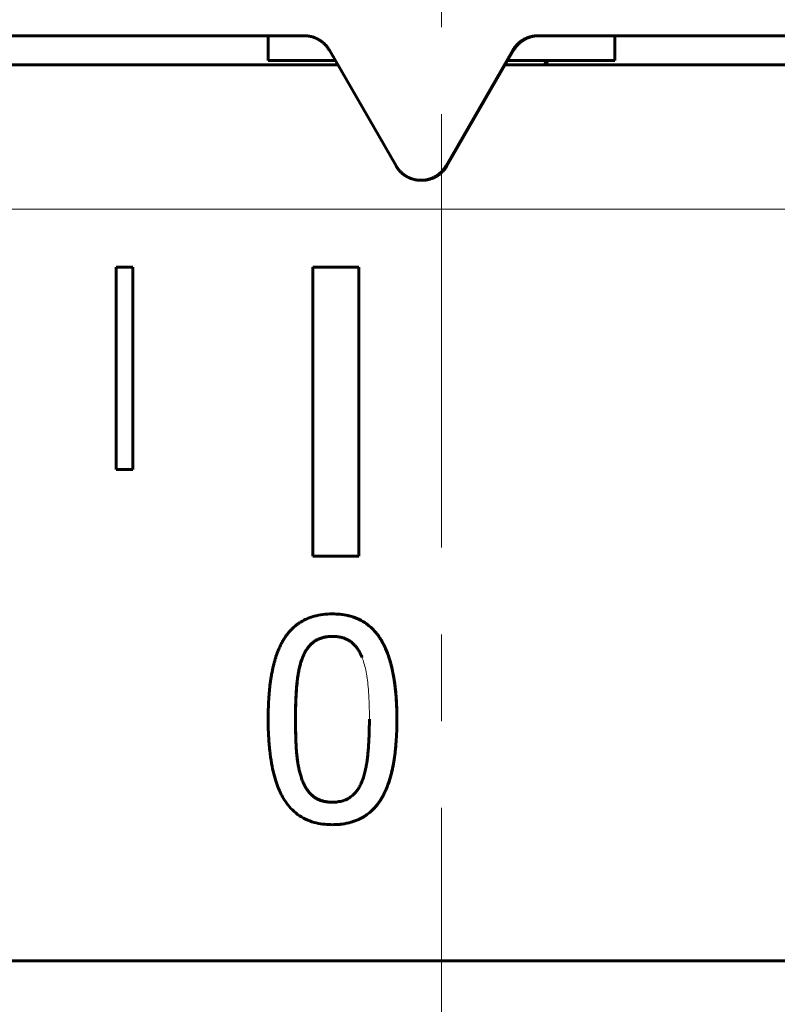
# Model space of a CAD drawing. Header units: millimetres. Extents: x -208 to 689, y -548 to 352.
# Tile 23 of 30: x -7 to 6, y 308 to 325. Entities that reach past the tile are written whole.
import ezdxf

# ---------------------------------------------------------------- set-up
doc = ezdxf.new("R2010")
doc.units = ezdxf.units.MM
for name, pattern in [('K5LT_AXLED', [12, 7.5, -1.5, 1.5, -1.5]), ('K5LT_BASIC', [0]), ('K5LT_THIN', [0])]:
    doc.linetypes.add(name, pattern=pattern)
doc.styles.add('KDIMTEXTSTYLE', font='GOST_AU.SHX', dxfattribs={"width": 0.96, "oblique": 15, "height": 5})
doc.styles.add('KTEXTSTYLE', font='GOST_AU.SHX', dxfattribs={"width": 0.96, "height": 5})
doc.dimstyles.new('KDIMSTYLE (1.00)', dxfattribs={"dimtxt": 5, "dimasz": 1, "dimexe": 2, "dimexo": 0, "dimgap": 1, "dimtad": 1, "dimtxsty": 'KDIMTEXTSTYLE', "dimsah": 1, "dimcen": 0, "dimdle": 1, "dimadec": 0, "dimazin": 0, "dimtfac": 0.667, "dimtmove": 0, "dimatfit": 3, "dimfxl": 1, "dimtvp": 1, "dimtolj": 1, "dimtzin": 0, "dimarcsym": 0})

# ---------------------------------------------------------------- blocks, each defined once
blk = doc.blocks.new('D0')
for points in [[(-198.809, 328.147), (-199.467, 333.147), (-200.126, 328.147), (-199.467, 328.647)], [(-199.467, 3), (-198.809, 8), (-199.467, 7.5), (-200.126, 8)]]:
    blk.add_hatch(color=7).paths.add_polyline_path(points)
at = {"color": 7, "linetype": 'K5LT_THIN', "lineweight": 18}
for p, q in [((0, 333.147), (-201.467, 333.147)), ((-200.126, 328.147), (-199.467, 333.147)), ((-199.467, 333.147), (-198.809, 328.147)), ((-199.467, 3), (-199.467, 333.147)), ((-199.467, 328.647), (-200.126, 328.147)), ((-198.809, 328.147), (-199.467, 328.647)), ((-199.467, 3), (-200.126, 8)), ((-200.126, 8), (-199.467, 7.5)), ((-199.467, 7.5), (-198.809, 8)), ((-198.809, 8), (-199.467, 3)), ((3.754, 3), (-201.467, 3))]:
    blk.add_line(p, q, dxfattribs=at)
blk.add_wipeout([(-200.467, 152.526), (-207.603, 152.526), (-207.603, 163.036), (-200.467, 163.036)])
at = {"color": 7, "insert": (-207.002, 152.526), "char_height": 5, "attachment_point": 1, "rotation": 90, "style": 'KTEXTSTYLE'}
blk.add_mtext('\\H3.5;\\W0.965;\\Q15;\\Q15;\\H5.00;329', dxfattribs=at)
blk = doc.blocks.new('KDIMARROW_01')
blk.add_hatch(color=0).paths.add_polyline_path([(0, 0), (-5, 0.658), (-4.5, 0), (-5, -0.658)])
at = {"color": 0, "linetype": 'K5LT_THIN', "lineweight": 18}
for p, q in [((-4.5, 0), (-5, 0.658)), ((-5, 0.658), (0, 0)), ((0, 0), (-5, -0.658)), ((-5, -0.658), (-4.5, 0)), ((0, 0), (-1, 0))]:
    blk.add_line(p, q, dxfattribs=at)
blk = doc.blocks.new('D2')
for points in [[(-76.145, 344.064), (-71.145, 344.722), (-71.645, 344.064), (-71.145, 343.405)], [(0, 344.064), (-5, 344.722), (-4.5, 344.064), (-5, 343.405)]]:
    blk.add_hatch(color=7).paths.add_polyline_path(points)
at = {"color": 7, "linetype": 'K5LT_THIN', "lineweight": 18}
for p, q in [((-76.145, 77), (-76.145, 346.064)), ((0, 333.147), (0, 346.064)), ((-76.145, 344.064), (-71.145, 344.722)), ((-71.145, 344.722), (-71.645, 344.064)), ((-4.5, 344.064), (-5, 344.722)), ((-5, 344.722), (0, 344.064)), ((-71.145, 343.405), (-76.145, 344.064)), ((-76.145, 344.064), (0, 344.064)), ((-71.645, 344.064), (-71.145, 343.405)), ((0, 344.064), (-5, 343.405)), ((-5, 343.405), (-4.5, 344.064))]:
    blk.add_line(p, q, dxfattribs=at)
blk.add_wipeout([(-42.157, 345.064), (-42.157, 352.199), (-34.314, 352.199), (-34.314, 345.064)])
at = {"color": 7, "insert": (-42.157, 351.598), "char_height": 5, "attachment_point": 1, "style": 'KTEXTSTYLE'}
blk.add_mtext('\\H3.5;\\W0.965;\\Q15;\\Q15;\\H5.00;76', dxfattribs=at)

msp = doc.modelspace()

# ---------------------------------------------------------------- linework, layer by layer
at = {"color": 30, "linetype": 'K5LT_AXLED', "lineweight": 18, "true_color": 0xff8000}
msp.add_line((0, 335.147), (0, 1), dxfattribs=at)
at = {"color": 150, "linetype": 'K5LT_BASIC', "lineweight": 60, "true_color": 0x0080ff}
for p, q in [((-16.276, 324.5), (-2.374, 324.5)), ((-3, 324.5), (-3, 324.071)), ((1.667, 324.5), (15.721, 324.5)), ((3, 324.5), (3, 324.071)), ((-1.942, 324.25), (-0.788, 322.25)), ((0.078, 322.25), (1.233, 324.25)), ((1.247, 324.25), (0.092, 322.25)), ((-1.797, 324), (-12.742, 324)), ((-1.838, 324.071), (-3, 324.071)), ((15.721, 324), (1.103, 324)), ((1.969, 324.071), (1.144, 324.071)), ((1.784, 324), (1.824, 324.071)), ((1.838, 324.071), (1.797, 324)), ((3, 324.071), (1.969, 324.071)), ((-0.355, 322), (-0.341, 322)), ((-0.341, 322), (-0.341, 322)), ((-5.345, 320.5), (-5.632, 320.5)), ((-5.632, 320.5), (-5.632, 317)), ((-5.342, 320.5), (-5.345, 320.5)), ((-5.345, 317), (-5.345, 320.5)), ((-5.342, 320.5), (-5.342, 317)), ((-2.228, 320.5), (-1.431, 320.5)), ((-2.228, 315.5), (-2.228, 320.5)), ((-1.431, 320.5), (-1.431, 315.5)), ((-1.43, 320.5), (-1.431, 320.5)), ((-1.43, 320.5), (-1.43, 315.5)), ((-5.632, 317), (-5.345, 317)), ((-5.342, 317), (-5.345, 317)), ((-1.431, 315.5), (-2.228, 315.5)), ((-1.43, 315.5), (-1.431, 315.5)), ((31.552, 308.5), (-31.552, 308.5))]:
    msp.add_line(p, q, dxfattribs=at)
at = {"color": 7, "linetype": 'K5LT_THIN', "lineweight": 18}
for p, q in [((1.233, 324.25), (1.247, 324.25)), ((0.092, 322.25), (0.078, 322.25)), ((-14.673, 321.5), (12.071, 321.5)), ((-2.407, 313.743), (-2.408, 313.743)), ((-0.773, 312.679), (-0.773, 312.679))]:
    msp.add_line(p, q, dxfattribs=at)
at = {"color": 150, "linetype": 'K5LT_BASIC', "lineweight": 60, "true_color": 0x0080ff}
for points, knots in [([(-1.942, 324.25), (-1.944, 324.255), (-1.95, 324.264), (-1.958, 324.277), (-1.967, 324.289), (-1.976, 324.302), (-1.985, 324.313), (-1.994, 324.325), (-2.003, 324.335), (-2.013, 324.345), (-2.023, 324.355), (-2.032, 324.364), (-2.042, 324.373), (-2.051, 324.382), (-2.061, 324.39), (-2.071, 324.397), (-2.081, 324.405), (-2.09, 324.412), (-2.1, 324.418), (-2.11, 324.424), (-2.119, 324.43), (-2.129, 324.435), (-2.138, 324.44), (-2.146, 324.445), (-2.155, 324.449), (-2.163, 324.453), (-2.172, 324.457), (-2.18, 324.461), (-2.189, 324.464), (-2.2, 324.469), (-2.215, 324.474), (-2.233, 324.48), (-2.251, 324.485), (-2.267, 324.488), (-2.281, 324.491), (-2.294, 324.494), (-2.308, 324.496), (-2.322, 324.497), (-2.34, 324.499), (-2.357, 324.5), (-2.369, 324.5), (-2.374, 324.5)], [0, 0, 0, 0, 0.029596, 0.05918, 0.088636, 0.117631, 0.146289, 0.174255, 0.201811, 0.228794, 0.255578, 0.281548, 0.306981, 0.331716, 0.356338, 0.380375, 0.40399, 0.426859, 0.449412, 0.471013, 0.491943, 0.511913, 0.531518, 0.55017, 0.568232, 0.585504, 0.602565, 0.619189, 0.635565, 0.656842, 0.686789, 0.725831, 0.761948, 0.791573, 0.818513, 0.843934, 0.867956, 0.896873, 0.93032, 0.968209, 1, 1, 1, 1]), ([(1.667, 324.5), (1.663, 324.5), (1.656, 324.5), (1.645, 324.5), (1.635, 324.499), (1.624, 324.498), (1.613, 324.497), (1.603, 324.496), (1.592, 324.494), (1.581, 324.493), (1.57, 324.491), (1.559, 324.488), (1.544, 324.485), (1.526, 324.48), (1.504, 324.473), (1.483, 324.465), (1.467, 324.458), (1.454, 324.453), (1.443, 324.447), (1.432, 324.442), (1.421, 324.436), (1.41, 324.429), (1.399, 324.423), (1.389, 324.416), (1.378, 324.408), (1.368, 324.401), (1.358, 324.393), (1.348, 324.385), (1.339, 324.378), (1.33, 324.369), (1.321, 324.361), (1.313, 324.353), (1.305, 324.345), (1.297, 324.337), (1.29, 324.329), (1.283, 324.321), (1.277, 324.314), (1.271, 324.306), (1.265, 324.298), (1.26, 324.291), (1.255, 324.284), (1.25, 324.277), (1.246, 324.27), (1.241, 324.263), (1.237, 324.257), (1.235, 324.252), (1.233, 324.25)], [0, 0, 0, 0, 0.021435, 0.042634, 0.063629, 0.084389, 0.10507, 0.125641, 0.146199, 0.16668, 0.18713, 0.209799, 0.234684, 0.271221, 0.317519, 0.36204, 0.395516, 0.417926, 0.440552, 0.463681, 0.487102, 0.511051, 0.535191, 0.559516, 0.583834, 0.608067, 0.632234, 0.656188, 0.679986, 0.70348, 0.726806, 0.749366, 0.771375, 0.792592, 0.813593, 0.833819, 0.853529, 0.872373, 0.890922, 0.908528, 0.925463, 0.941371, 0.956871, 0.971645, 0.986027, 1, 1, 1, 1]), ([(1.247, 324.25), (1.25, 324.255), (1.255, 324.264), (1.264, 324.277), (1.273, 324.289), (1.281, 324.302), (1.291, 324.313), (1.3, 324.325), (1.309, 324.335), (1.319, 324.345), (1.328, 324.355), (1.338, 324.364), (1.348, 324.373), (1.357, 324.382), (1.367, 324.39), (1.377, 324.397), (1.387, 324.405), (1.396, 324.412), (1.406, 324.418), (1.416, 324.424), (1.425, 324.43), (1.435, 324.435), (1.444, 324.44), (1.452, 324.445), (1.461, 324.449), (1.47, 324.453), (1.478, 324.457), (1.486, 324.461), (1.495, 324.464), (1.506, 324.469), (1.521, 324.474), (1.539, 324.48), (1.557, 324.485), (1.573, 324.488), (1.587, 324.491), (1.6, 324.494), (1.614, 324.496), (1.629, 324.497), (1.646, 324.499), (1.664, 324.5), (1.675, 324.5), (1.681, 324.5)], [0, 0, 0, 0, 0.029594, 0.059175, 0.088629, 0.117622, 0.146278, 0.174241, 0.201795, 0.228777, 0.255558, 0.281528, 0.306961, 0.331696, 0.356319, 0.380357, 0.403973, 0.426844, 0.449398, 0.471001, 0.491933, 0.511906, 0.531514, 0.550168, 0.568233, 0.585507, 0.602571, 0.619197, 0.635576, 0.656856, 0.686806, 0.72585, 0.761968, 0.791594, 0.818532, 0.843951, 0.867971, 0.896885, 0.930329, 0.968213, 1, 1, 1, 1]), ([(-0.355, 322), (-0.356, 322), (-0.36, 322), (-0.369, 322), (-0.381, 322.001), (-0.393, 322.001), (-0.404, 322.002), (-0.416, 322.004), (-0.427, 322.005), (-0.438, 322.007), (-0.449, 322.009), (-0.46, 322.011), (-0.472, 322.014), (-0.487, 322.018), (-0.505, 322.023), (-0.524, 322.029), (-0.541, 322.036), (-0.555, 322.042), (-0.567, 322.047), (-0.577, 322.052), (-0.587, 322.057), (-0.597, 322.063), (-0.607, 322.068), (-0.616, 322.074), (-0.626, 322.08), (-0.635, 322.086), (-0.644, 322.092), (-0.654, 322.099), (-0.663, 322.107), (-0.674, 322.115), (-0.686, 322.125), (-0.7, 322.139), (-0.716, 322.154), (-0.73, 322.169), (-0.741, 322.182), (-0.75, 322.194), (-0.758, 322.205), (-0.766, 322.216), (-0.774, 322.227), (-0.781, 322.238), (-0.785, 322.246), (-0.788, 322.25)], [0.5000234, 0.5000234, 0.5000234, 0.5000234, 0.5023404, 0.5141417, 0.5257384, 0.5372501, 0.5485396, 0.5597175, 0.5706242, 0.5813535, 0.5918589, 0.6023177, 0.6139695, 0.6268522, 0.6457277, 0.6646821, 0.6837922, 0.6969389, 0.7087876, 0.7193057, 0.729791, 0.7402158, 0.7506199, 0.761025, 0.7714436, 0.782056, 0.7928491, 0.8039142, 0.8150987, 0.8279015, 0.8421547, 0.8633391, 0.8848741, 0.9068522, 0.9222666, 0.9363478, 0.9491163, 0.9619036, 0.9746801, 0.9873922, 1, 1, 1, 1]), ([(0.078, 322.25), (0.076, 322.245), (0.07, 322.236), (0.062, 322.223), (0.053, 322.21), (0.044, 322.198), (0.034, 322.186), (0.024, 322.174), (0.014, 322.163), (0.006, 322.154), (-0.001, 322.147), (-0.008, 322.14), (-0.017, 322.131), (-0.028, 322.121), (-0.04, 322.111), (-0.052, 322.102), (-0.065, 322.093), (-0.078, 322.084), (-0.091, 322.075), (-0.105, 322.067), (-0.119, 322.059), (-0.132, 322.052), (-0.146, 322.045), (-0.16, 322.039), (-0.174, 322.034), (-0.188, 322.029), (-0.202, 322.024), (-0.215, 322.02), (-0.229, 322.016), (-0.242, 322.013), (-0.256, 322.01), (-0.269, 322.007), (-0.282, 322.005), (-0.295, 322.004), (-0.307, 322.002), (-0.32, 322.001), (-0.333, 322), (-0.344, 322), (-0.352, 322), (-0.355, 322)], [0, 0, 0, 0, 0.0150769, 0.0301538, 0.0451781, 0.0600441, 0.0747701, 0.0893413, 0.1038482, 0.1182966, 0.123975, 0.1326962, 0.1470784, 0.1615313, 0.1762305, 0.191174, 0.2063353, 0.2215373, 0.2366726, 0.2517188, 0.2665954, 0.2813124, 0.2957285, 0.3100022, 0.3239913, 0.3377878, 0.3512775, 0.3646604, 0.3778251, 0.3908421, 0.4035884, 0.4162092, 0.4286714, 0.4410977, 0.4535043, 0.4659538, 0.478293, 0.4904441, 0.5000234, 0.5000234, 0.5000234, 0.5000234]), ([(-0.341, 322), (-0.34, 322), (-0.335, 322), (-0.327, 322), (-0.315, 322.001), (-0.303, 322.001), (-0.291, 322.002), (-0.28, 322.004), (-0.269, 322.005), (-0.258, 322.007), (-0.247, 322.009), (-0.235, 322.011), (-0.223, 322.014), (-0.208, 322.018), (-0.191, 322.023), (-0.172, 322.029), (-0.155, 322.036), (-0.14, 322.042), (-0.129, 322.047), (-0.118, 322.052), (-0.108, 322.057), (-0.099, 322.063), (-0.089, 322.068), (-0.079, 322.074), (-0.07, 322.08), (-0.061, 322.086), (-0.051, 322.092), (-0.042, 322.099), (-0.032, 322.107), (-0.022, 322.115), (-0.011, 322.124), (-0.002, 322.132), (0.008, 322.142), (0.02, 322.154), (0.034, 322.169), (0.045, 322.182), (0.054, 322.194), (0.063, 322.205), (0.07, 322.216), (0.078, 322.227), (0.085, 322.238), (0.09, 322.246), (0.092, 322.25)], [0.5000231, 0.5000231, 0.5000231, 0.5000231, 0.5023462, 0.5141476, 0.5257443, 0.5372561, 0.5485458, 0.5597239, 0.5706307, 0.5813601, 0.5918657, 0.6023246, 0.6139766, 0.6268595, 0.6457353, 0.6646899, 0.6838003, 0.6969472, 0.708796, 0.7193143, 0.7297998, 0.7402248, 0.7506291, 0.7610343, 0.7714529, 0.7820654, 0.7928585, 0.8039235, 0.8151079, 0.8279105, 0.8421633, 0.8571961, 0.863347, 0.884881, 0.9068583, 0.922272, 0.9363525, 0.9491202, 0.9619067, 0.9746822, 0.9873933, 1, 1, 1, 1]), ([(-3.001, 312.676), (-3.001, 312.712), (-3, 312.782), (-2.997, 312.917), (-2.99, 313.044), (-2.98, 313.164), (-2.972, 313.248), (-2.962, 313.327), (-2.95, 313.402), (-2.938, 313.473), (-2.925, 313.539), (-2.911, 313.601), (-2.896, 313.658), (-2.881, 313.711), (-2.866, 313.761), (-2.851, 313.806), (-2.835, 313.849), (-2.819, 313.889), (-2.802, 313.926), (-2.786, 313.96), (-2.77, 313.993), (-2.753, 314.023), (-2.737, 314.051), (-2.72, 314.077), (-2.704, 314.103), (-2.687, 314.127), (-2.669, 314.15), (-2.652, 314.172), (-2.633, 314.194), (-2.615, 314.214), (-2.596, 314.234), (-2.575, 314.255), (-2.549, 314.278), (-2.519, 314.304), (-2.479, 314.334), (-2.42, 314.372), (-2.33, 314.419), (-2.207, 314.464), (-2.057, 314.493), (-1.946, 314.5), (-1.889, 314.5)], [0, 0, 0, 0, 0.028107, 0.05628, 0.111869, 0.139088, 0.165554, 0.191534, 0.216781, 0.241779, 0.26581, 0.289123, 0.311244, 0.332896, 0.353372, 0.373149, 0.392001, 0.410636, 0.42851, 0.445843, 0.462322, 0.478473, 0.493931, 0.509018, 0.52374, 0.538445, 0.553028, 0.567522, 0.58188, 0.596192, 0.610392, 0.624528, 0.643262, 0.664429, 0.688027, 0.722463, 0.776111, 0.848545, 0.925223, 1, 1, 1, 1]), ([(-1.889, 314.5), (-1.845, 314.5), (-1.749, 314.495), (-1.606, 314.472), (-1.462, 314.426), (-1.34, 314.361), (-1.246, 314.291), (-1.178, 314.226), (-1.123, 314.162), (-1.07, 314.091), (-1.018, 314.004), (-0.961, 313.888), (-0.897, 313.719), (-0.832, 313.465), (-0.785, 313.119), (-0.773, 312.833), (-0.773, 312.679)], [0, 0, 0, 0, 0.057576, 0.129238, 0.206761, 0.28653, 0.345287, 0.391217, 0.430993, 0.47381, 0.522352, 0.573654, 0.64985, 0.749199, 0.873296, 1, 1, 1, 1]), ([(-1.888, 314.5), (-1.844, 314.5), (-1.75, 314.496), (-1.605, 314.472), (-1.46, 314.425), (-1.335, 314.358), (-1.238, 314.285), (-1.162, 314.211), (-1.098, 314.132), (-1.04, 314.043), (-0.987, 313.945), (-0.94, 313.836), (-0.892, 313.696), (-0.844, 313.51), (-0.802, 313.26), (-0.778, 312.981), (-0.773, 312.775), (-0.773, 312.679)], [0, 0, 0, 0, 0.057139, 0.127701, 0.209248, 0.287847, 0.350083, 0.399808, 0.450964, 0.50268, 0.553612, 0.604905, 0.657323, 0.736648, 0.824501, 0.920879, 1, 1, 1, 1]), ([(-2.408, 313.743), (-2.398, 313.769), (-2.375, 313.818), (-2.338, 313.882), (-2.298, 313.936), (-2.257, 313.981), (-2.211, 314.02), (-2.156, 314.055), (-2.089, 314.084), (-2.016, 314.102), (-1.949, 314.11), (-1.908, 314.111), (-1.889, 314.111)], [0, 0, 0, 0, 0.106787, 0.210428, 0.310845, 0.404391, 0.494221, 0.597506, 0.718373, 0.834425, 0.928437, 1, 1, 1, 1]), ([(-1.888, 314.111), (-1.92, 314.111), (-1.974, 314.108), (-2.037, 314.097), (-2.08, 314.084), (-2.111, 314.073), (-2.138, 314.061), (-2.163, 314.048), (-2.187, 314.034), (-2.209, 314.019), (-2.23, 314.002), (-2.254, 313.981), (-2.284, 313.951), (-2.323, 313.903), (-2.366, 313.834), (-2.394, 313.776), (-2.407, 313.743)], [0, 0, 0, 0, 0.124857, 0.218129, 0.2743, 0.324879, 0.369706, 0.414398, 0.458506, 0.502106, 0.545164, 0.588165, 0.652463, 0.743467, 0.866436, 1, 1, 1, 1]), ([(-1.889, 314.111), (-1.862, 314.111), (-1.835, 314.11), (-1.787, 314.105), (-1.765, 314.101), (-1.723, 314.092), (-1.704, 314.087), (-1.669, 314.074), (-1.652, 314.067), (-1.621, 314.052), (-1.606, 314.044), (-1.578, 314.026), (-1.565, 314.016), (-1.538, 313.994), (-1.525, 313.981), (-1.499, 313.954), (-1.486, 313.94), (-1.461, 313.908), (-1.435, 313.87), (-1.412, 313.828), (-1.392, 313.787), (-1.384, 313.768), (-1.377, 313.748)], [0, 0, 0, 0, 0.104567, 0.104567, 0.200586, 0.200586, 0.291086, 0.291086, 0.374256, 0.374256, 0.457054, 0.457054, 0.53651, 0.53651, 0.62498, 0.62498, 0.713607, 0.713607, 0.812734, 0.9175, 0.9175, 1, 1, 1, 1]), ([(-2.528, 312.676), (-2.529, 312.709), (-2.529, 312.774), (-2.527, 312.868), (-2.525, 312.959), (-2.521, 313.047), (-2.516, 313.13), (-2.511, 313.209), (-2.505, 313.283), (-2.498, 313.352), (-2.489, 313.416), (-2.48, 313.475), (-2.47, 313.53), (-2.459, 313.579), (-2.447, 313.625), (-2.435, 313.667), (-2.422, 313.706), (-2.413, 313.731), (-2.408, 313.743)], [0, 0, 0, 0, 0.070326, 0.141291, 0.212525, 0.283147, 0.353617, 0.422544, 0.4903, 0.555777, 0.620141, 0.681117, 0.739782, 0.795073, 0.849077, 0.900688, 0.950939, 1, 1, 1, 1]), ([(-2.407, 313.743), (-2.411, 313.731), (-2.42, 313.707), (-2.433, 313.669), (-2.444, 313.629), (-2.455, 313.589), (-2.465, 313.547), (-2.473, 313.504), (-2.481, 313.46), (-2.488, 313.415), (-2.494, 313.369), (-2.499, 313.323), (-2.504, 313.276), (-2.508, 313.229), (-2.511, 313.183), (-2.514, 313.136), (-2.517, 313.09), (-2.52, 313.045), (-2.522, 312.999), (-2.523, 312.953), (-2.525, 312.907), (-2.526, 312.862), (-2.527, 312.816), (-2.527, 312.77), (-2.528, 312.723), (-2.528, 312.692), (-2.528, 312.676)], [0, 0, 0, 0, 0.050279, 0.099545, 0.148335, 0.196273, 0.243815, 0.290457, 0.336576, 0.381993, 0.427316, 0.471712, 0.515299, 0.55734, 0.598721, 0.638562, 0.677478, 0.71518, 0.752583, 0.789185, 0.825291, 0.860688, 0.895911, 0.930759, 0.965494, 1, 1, 1, 1]), ([(-1.889, 310.855), (-1.934, 310.855), (-2.03, 310.86), (-2.174, 310.883), (-2.322, 310.931), (-2.46, 311.005), (-2.58, 311.103), (-2.676, 311.213), (-2.749, 311.328), (-2.808, 311.447), (-2.859, 311.579), (-2.905, 311.734), (-2.945, 311.92), (-2.976, 312.136), (-2.996, 312.389), (-3.001, 312.576), (-3.001, 312.676)], [0, 0, 0, 0, 0.058027, 0.13019, 0.207951, 0.293588, 0.375871, 0.451149, 0.517122, 0.573673, 0.632855, 0.697834, 0.765982, 0.840643, 0.918649, 1, 1, 1, 1]), ([(-2.411, 311.621), (-2.425, 311.665), (-2.44, 311.709), (-2.467, 311.809), (-2.478, 311.864), (-2.495, 311.967), (-2.5, 312.012), (-2.51, 312.106), (-2.513, 312.152), (-2.521, 312.301), (-2.525, 312.411), (-2.527, 312.58), (-2.528, 312.628), (-2.528, 312.676)], [0, 0, 0, 0, 0.167083, 0.167083, 0.354479, 0.354479, 0.500398, 0.500398, 0.633801, 0.633801, 0.899995, 0.899995, 1, 1, 1, 1]), ([(-2.528, 312.676), (-2.527, 312.596), (-2.527, 312.517), (-2.524, 312.374), (-2.521, 312.309), (-2.516, 312.197), (-2.512, 312.148), (-2.507, 312.085), (-2.506, 312.067), (-2.504, 312.046), (-2.503, 312.042), (-2.5, 312.012), (-2.493, 311.952), (-2.484, 311.896), (-2.467, 311.808), (-2.453, 311.754), (-2.429, 311.675), (-2.419, 311.648), (-2.411, 311.621)], [0, 0, 0, 0, 0.167083, 0.167083, 0.32526, 0.32526, 0.45849, 0.45849, 0.510521, 0.510521, 0.52375, 0.52375, 0.603125, 0.708958, 0.708958, 0.897149, 0.897149, 1, 1, 1, 1]), ([(-0.773, 312.679), (-0.773, 312.644), (-0.774, 312.574), (-0.777, 312.439), (-0.784, 312.312), (-0.794, 312.193), (-0.803, 312.109), (-0.813, 312.03), (-0.825, 311.954), (-0.837, 311.883), (-0.851, 311.817), (-0.865, 311.755), (-0.88, 311.697), (-0.895, 311.644), (-0.911, 311.594), (-0.927, 311.548), (-0.943, 311.505), (-0.959, 311.465), (-0.976, 311.428), (-0.993, 311.394), (-1.009, 311.362), (-1.025, 311.332), (-1.042, 311.305), (-1.057, 311.279), (-1.073, 311.255), (-1.089, 311.233), (-1.106, 311.211), (-1.123, 311.189), (-1.14, 311.169), (-1.162, 311.144), (-1.194, 311.111), (-1.245, 311.063), (-1.321, 311.006), (-1.421, 310.949), (-1.537, 310.903), (-1.658, 310.873), (-1.775, 310.858), (-1.852, 310.855), (-1.889, 310.855)], [0, 0, 0, 0, 0.028172, 0.056415, 0.112173, 0.139487, 0.166065, 0.192168, 0.217556, 0.242701, 0.266895, 0.290377, 0.31268, 0.334516, 0.355178, 0.375141, 0.394175, 0.412987, 0.430948, 0.448285, 0.464604, 0.480521, 0.495506, 0.509962, 0.523797, 0.537529, 0.551147, 0.564769, 0.578523, 0.592408, 0.614832, 0.650117, 0.702733, 0.7655, 0.832498, 0.896001, 0.951348, 1, 1, 1, 1]), ([(-0.773, 312.679), (-0.773, 312.644), (-0.773, 312.574), (-0.777, 312.44), (-0.784, 312.313), (-0.794, 312.194), (-0.802, 312.11), (-0.813, 312.031), (-0.824, 311.956), (-0.836, 311.885), (-0.85, 311.819), (-0.864, 311.757), (-0.879, 311.7), (-0.894, 311.647), (-0.909, 311.598), (-0.925, 311.552), (-0.941, 311.51), (-0.957, 311.47), (-0.974, 311.433), (-0.99, 311.398), (-1.007, 311.366), (-1.023, 311.335), (-1.04, 311.307), (-1.056, 311.281), (-1.073, 311.255), (-1.09, 311.231), (-1.108, 311.208), (-1.125, 311.185), (-1.144, 311.164), (-1.162, 311.143), (-1.181, 311.124), (-1.202, 311.103), (-1.227, 311.079), (-1.258, 311.054), (-1.297, 311.024), (-1.355, 310.985), (-1.445, 310.938), (-1.568, 310.893), (-1.719, 310.862), (-1.83, 310.855), (-1.888, 310.855)], [0, 0, 0, 0, 0.028131, 0.056325, 0.11195, 0.139188, 0.165675, 0.191676, 0.216947, 0.241969, 0.266025, 0.28936, 0.3115, 0.333167, 0.353652, 0.373433, 0.392279, 0.410904, 0.428761, 0.446074, 0.462529, 0.478659, 0.494096, 0.509162, 0.523848, 0.538511, 0.553036, 0.567462, 0.581733, 0.595951, 0.610043, 0.624062, 0.642628, 0.663591, 0.68695, 0.721059, 0.774377, 0.846773, 0.924059, 1, 1, 1, 1]), ([(-1.249, 312.679), (-1.249, 312.646), (-1.25, 312.58), (-1.251, 312.486), (-1.254, 312.395), (-1.258, 312.31), (-1.263, 312.229), (-1.268, 312.153), (-1.275, 312.081), (-1.282, 312.014), (-1.29, 311.951), (-1.299, 311.893), (-1.31, 311.838), (-1.321, 311.787), (-1.333, 311.739), (-1.346, 311.694), (-1.359, 311.652), (-1.369, 311.625), (-1.374, 311.613)], [0, 0, 0, 0, 0.069355, 0.138948, 0.208206, 0.276121, 0.343401, 0.408928, 0.473299, 0.53593, 0.597967, 0.658333, 0.717618, 0.775331, 0.832573, 0.888841, 0.944649, 1, 1, 1, 1]), ([(-2.411, 311.621), (-2.398, 311.593), (-2.387, 311.566), (-2.363, 311.517), (-2.35, 311.494), (-2.323, 311.454), (-2.309, 311.435), (-2.281, 311.401), (-2.267, 311.386), (-2.237, 311.358), (-2.222, 311.345), (-2.192, 311.324), (-2.177, 311.314), (-2.147, 311.298), (-2.131, 311.29), (-2.098, 311.277), (-2.081, 311.271), (-2.043, 311.26), (-2.024, 311.256), (-1.99, 311.251), (-1.976, 311.249), (-1.963, 311.247)], [0, 0, 0, 0, 0.117857, 0.117857, 0.2270933, 0.2270933, 0.3311955, 0.3311955, 0.4272396, 0.4272396, 0.5215625, 0.5215625, 0.6019551, 0.6019551, 0.6822981, 0.6822981, 0.764523, 0.764523, 0.8500495, 0.8500495, 0.9051841, 0.9051841, 0.9051841, 0.9051841]), ([(-1.888, 311.244), (-1.915, 311.245), (-1.943, 311.245), (-1.991, 311.251), (-2.014, 311.254), (-2.056, 311.263), (-2.075, 311.269), (-2.112, 311.282), (-2.129, 311.289), (-2.16, 311.304), (-2.174, 311.312), (-2.2, 311.329), (-2.213, 311.339), (-2.24, 311.36), (-2.253, 311.373), (-2.279, 311.399), (-2.292, 311.414), (-2.318, 311.447), (-2.331, 311.465), (-2.356, 311.505), (-2.368, 311.527), (-2.39, 311.573), (-2.4, 311.597), (-2.411, 311.621)], [0, 0, 0, 0, 0.102259, 0.102259, 0.196047, 0.196047, 0.284295, 0.284295, 0.368687, 0.368687, 0.44276, 0.44276, 0.518255, 0.518255, 0.60304, 0.60304, 0.693085, 0.693085, 0.792083, 0.792083, 0.898012, 0.898012, 1, 1, 1, 1]), ([(-1.374, 311.613), (-1.384, 311.586), (-1.406, 311.538), (-1.442, 311.473), (-1.486, 311.414), (-1.541, 311.357), (-1.613, 311.305), (-1.7, 311.268), (-1.794, 311.248), (-1.858, 311.244), (-1.888, 311.244)], [0, 0, 0, 0, 0.106539, 0.210011, 0.310353, 0.433758, 0.57941, 0.738931, 0.877842, 1, 1, 1, 1])]:
    msp.add_open_spline(points, degree=3, knots=knots, dxfattribs=at)
at = {"color": 7, "linetype": 'K5LT_THIN', "lineweight": 18}
msp.add_open_spline([(-1.377, 313.748), (-1.365, 313.717), (-1.353, 313.685), (-1.331, 313.613), (-1.321, 313.573), (-1.303, 313.486), (-1.295, 313.44), (-1.281, 313.342), (-1.275, 313.291), (-1.265, 313.175), (-1.261, 313.11), (-1.254, 312.969), (-1.251, 312.892), (-1.249, 312.768), (-1.249, 312.724), (-1.249, 312.679)], degree=3, knots=[0, 0, 0, 0, 0.128524, 0.128524, 0.269818, 0.269818, 0.416285, 0.416285, 0.562362, 0.562362, 0.728996, 0.728996, 0.906012, 0.906012, 1, 1, 1, 1], dxfattribs=at)

# ---------------------------------------------------------------- next in the draw order: dimensions: what is measured, and where the dimension line sits
at = {"color": 7}
dim = msp.add_linear_dim(base=(-199.467, 3), p1=(0, 333.147), p2=(3.754, 3), angle=90, text='\\H5.0;\\W0.965;\\Q15;\\H5.0;\\W0.965;\\Q15;\\Q15;329', dimstyle='KDIMSTYLE (1.00)', override={"dimexo": 0, "dimblk1": 'KDIMARROW_01', "dimblk2": 'KDIMARROW_01', "dimse1": 0, "dimse2": 0, "dimclrt": 7, "dimtolj": 1}, dxfattribs=at)
dim.commit()
dim.dimension.update_dxf_attribs({"geometry": 'D0', "text_midpoint": (-199.467, 158), "dimtype": 160})

# ---------------------------------------------------------------- next in the draw order: dimensions: what is measured, and where the dimension line sits
dim = msp.add_linear_dim(base=(-76.145, 344.064), p1=(0, 333.147), p2=(-76.145, 77), text='\\H5.0;\\W0.965;\\Q15;\\H5.0;\\W0.965;\\Q15;\\Q15;76', dimstyle='KDIMSTYLE (1.00)', override={"dimexo": 0, "dimblk1": 'KDIMARROW_01', "dimblk2": 'KDIMARROW_01', "dimse1": 0, "dimse2": 0, "dimclrt": 7, "dimtolj": 1}, dxfattribs=at)
dim.commit()
dim.dimension.update_dxf_attribs({"geometry": 'D2', "text_midpoint": (-38.072, 344.064), "dimtype": 160})

doc.saveas('drawing.dxf')
